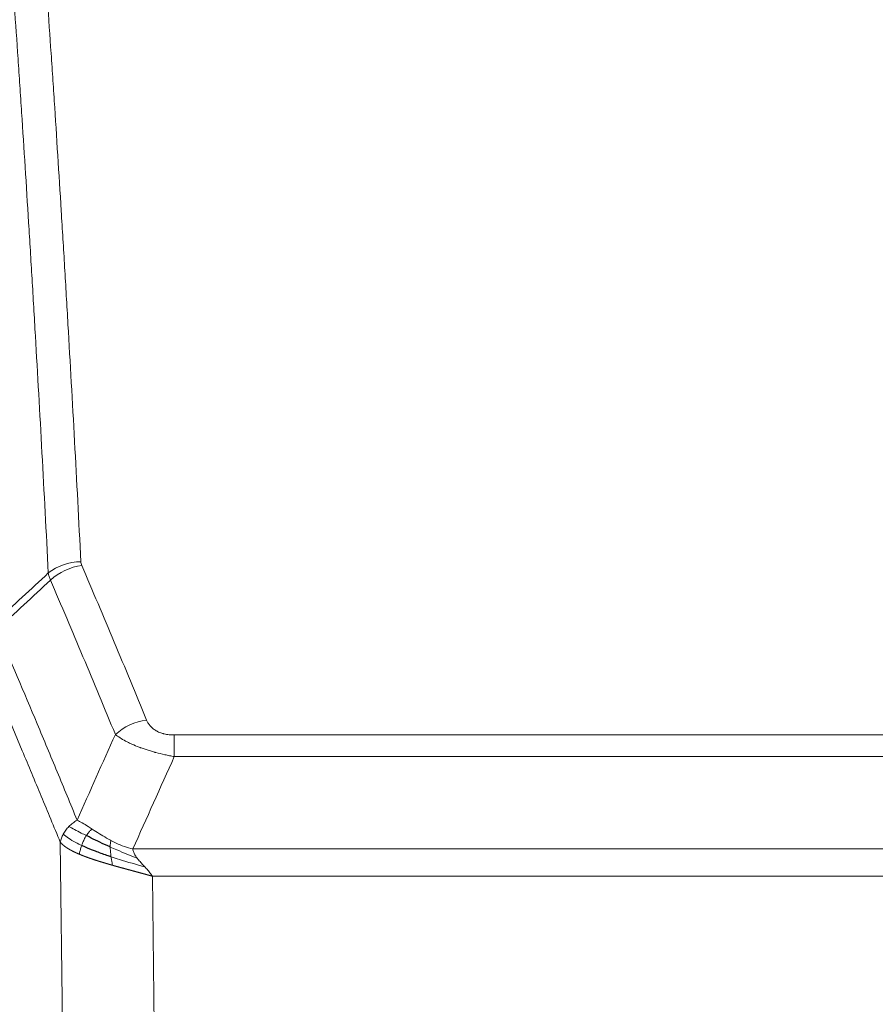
# Model space of a CAD drawing. Header units: inches. Extents: x 0 to 23760, y -13 to 16800.
# Tile 149 of 256: x 6170 to 6351, y 13828 to 14036. Entities that reach past the tile are written whole.
import ezdxf

# ---------------------------------------------------------------- set-up
doc = ezdxf.new("R2010")
doc.units = ezdxf.units.IN
doc.layers.add('1', color=7, linetype='Continuous', true_color=0xffffff)

msp = doc.modelspace()

# ---------------------------------------------------------------- linework, layer by layer
at = {"layer": '1', "color": 110, "linetype": 'Continuous', "lineweight": 13}
for p, q in [((6202.862, 13885.067), (6408.205, 13885.067)), ((6202.862, 13880.503), (6202.862, 13885.067)), ((6408.205, 13880.503), (6202.862, 13880.503)), ((6179.769, 13786.819), (6178.812, 13862.469)), ((6194.131, 13861.024), (6416.937, 13861.024)), ((6412.824, 13855.28), (6198.244, 13855.28)), ((6198.244, 13855.28), (6199.212, 13778.784))]:
    msp.add_line(p, q, dxfattribs=at)
for centre, major_axis, ratio, start_param, end_param in [((6183.167, 13913.319), (-9.987, -0.512), 0.8285973, 4.6699673, 5.4273767), ((6183.354, 13912.527), (-9.188, -3.948), 0.8056434, 4.3791539, 5.1247913), ((6197.015, 13880.065), (-9.245, -3.812), 0.7933159, 4.3962573, 5.1392153)]:
    msp.add_ellipse(centre, major_axis=major_axis, ratio=ratio, start_param=start_param, end_param=end_param, dxfattribs=at)
for points, knots in [([(6171.208, 14104.259), (6171.766, 14097.64), (6172.866, 14084.149), (6174.474, 14063.165), (6175.516, 14048.676), (6176.287, 14037.621), (6176.669, 14032.047), (6177.048, 14026.403), (6177.299, 14022.624), (6177.424, 14020.727), (6178.048, 14011.203), (6178.539, 14003.461), (6179.264, 13991.666), (6179.504, 13987.704), (6179.98, 13979.721), (6180.216, 13975.7), (6180.918, 13963.547), (6181.839, 13947.105), (6182.729, 13930.187), (6183.167, 13921.608)], [0, 0, 0, 0, 0.125, 0.25, 0.375, 0.375, 0.4375, 0.46875, 0.46875, 0.5, 0.5, 0.625, 0.625, 0.6875, 0.6875, 0.75, 0.75, 0.875, 1, 1, 1, 1]), ([(6176.299, 13919.232), (6175.861, 13927.8), (6174.969, 13944.699), (6174.048, 13961.122), (6173.345, 13973.26), (6173.108, 13977.277), (6172.632, 13985.25), (6172.392, 13989.207), (6171.665, 14000.988), (6171.174, 14008.721), (6170.549, 14018.234), (6170.424, 14020.129), (6170.172, 14023.903), (6169.793, 14029.541), (6169.41, 14035.109), (6168.639, 14046.15), (6167.595, 14060.623), (6165.985, 14081.583), (6164.883, 14095.058), (6164.325, 14101.67)], [0, 0, 0, 0, 0.125, 0.25, 0.25, 0.3125, 0.3125, 0.375, 0.375, 0.5, 0.5, 0.53125, 0.53125, 0.5625, 0.625, 0.625, 0.75, 0.875, 1, 1, 1, 1]), ([(6183.354, 13920.813), (6183.298, 13920.944), (6183.255, 13921.075), (6183.193, 13921.34), (6183.174, 13921.474), (6183.167, 13921.608)], [0, 0, 0, 0, 0.5, 0.5, 1, 1, 1, 1]), ([(6183.354, 13920.813), (6185.64, 13915.472), (6187.921, 13910.086), (6191.336, 13901.937), (6192.474, 13899.21), (6194.746, 13893.732), (6195.881, 13890.982), (6197.015, 13888.221)], [0, 0, 0, 0, 0.5, 0.5, 0.75, 0.75, 1, 1, 1, 1]), ([(6190.435, 13885.163), (6189.3, 13887.922), (6188.164, 13890.67), (6185.888, 13896.142), (6184.75, 13898.867), (6181.33, 13907.008), (6179.046, 13912.39), (6176.758, 13917.726)], [0, 0, 0, 0, 0.25, 0.25, 0.5, 0.5, 1, 1, 1, 1]), ([(6165.514, 13907.272), (6168.337, 13900.717), (6171.152, 13894.093), (6175.366, 13884.054), (6176.769, 13880.69), (6179.571, 13873.928), (6180.97, 13870.53), (6182.368, 13867.115)], [0, 0, 0, 0, 0.5, 0.5, 0.75, 0.75, 1, 1, 1, 1]), ([(6178.812, 13862.469), (6177.481, 13865.71), (6176.149, 13868.936), (6173.481, 13875.355), (6172.146, 13878.55), (6168.135, 13888.086), (6165.455, 13894.381), (6162.769, 13900.614)], [0, 0, 0, 0, 0.25, 0.25, 0.5, 0.5, 1, 1, 1, 1]), ([(6202.862, 13885.067), (6202.68, 13885.067), (6202.497, 13885.071), (6202.134, 13885.09), (6201.954, 13885.104), (6201.598, 13885.142), (6201.423, 13885.166), (6201.076, 13885.225), (6200.905, 13885.259), (6200.694, 13885.309), (6200.652, 13885.32), (6200.569, 13885.341), (6200.444, 13885.374), (6200.323, 13885.41), (6200.084, 13885.484), (6199.776, 13885.593), (6199.489, 13885.721), (6199.316, 13885.806), (6199.282, 13885.823), (6199.214, 13885.858), (6199.18, 13885.876), (6199.08, 13885.93), (6199.015, 13885.967), (6198.825, 13886.08), (6198.706, 13886.159), (6198.479, 13886.321), (6198.372, 13886.405), (6198.17, 13886.578), (6198.074, 13886.667), (6197.961, 13886.781), (6197.939, 13886.804), (6197.895, 13886.85), (6197.873, 13886.873), (6197.809, 13886.943), (6197.768, 13886.99), (6197.65, 13887.132), (6197.576, 13887.227), (6197.439, 13887.421), (6197.376, 13887.519), (6197.199, 13887.815), (6197.1, 13888.016), (6197.015, 13888.221)], [0, 0, 0, 0, 0.0625, 0.0625, 0.125, 0.125, 0.1875, 0.1875, 0.25, 0.25, 0.265625, 0.265625, 0.28125, 0.3125, 0.3125, 0.375, 0.4375, 0.4375, 0.453125, 0.453125, 0.46875, 0.46875, 0.5, 0.5, 0.5625, 0.5625, 0.625, 0.625, 0.6875, 0.6875, 0.703125, 0.703125, 0.71875, 0.71875, 0.75, 0.75, 0.8125, 0.8125, 0.875, 0.875, 1, 1, 1, 1]), ([(6202.862, 13880.503), (6202.528, 13880.564), (6202.195, 13880.627), (6201.531, 13880.761), (6201.203, 13880.83), (6200.227, 13881.048), (6199.59, 13881.204), (6198.887, 13881.393), (6198.809, 13881.414), (6198.654, 13881.456), (6198.576, 13881.478), (6198.345, 13881.543), (6198.192, 13881.587), (6197.737, 13881.721), (6197.142, 13881.903), (6196.57, 13882.095), (6196.148, 13882.242), (6195.94, 13882.316), (6195.734, 13882.392), (6195.598, 13882.443), (6195.53, 13882.468), (6194.925, 13882.698), (6194.417, 13882.909), (6193.697, 13883.232), (6193.465, 13883.342), (6193.127, 13883.508), (6193.016, 13883.563), (6192.797, 13883.675), (6192.689, 13883.731), (6192.162, 13884.013), (6191.774, 13884.241), (6191.059, 13884.699), (6190.733, 13884.93), (6190.435, 13885.163)], [0, 0, 0, 0, 0.0625, 0.0625, 0.125, 0.125, 0.25, 0.25, 0.265625, 0.265625, 0.28125, 0.28125, 0.3125, 0.3125, 0.375, 0.4375, 0.4375, 0.46875, 0.484375, 0.484375, 0.5, 0.5, 0.625, 0.625, 0.6875, 0.6875, 0.71875, 0.71875, 0.75, 0.75, 0.875, 0.875, 1, 1, 1, 1]), ([(6180.661, 13865.771), (6180.907, 13866.015), (6181.174, 13866.25), (6181.744, 13866.7), (6182.048, 13866.914), (6182.368, 13867.115)], [0, 0, 0, 0, 0.5, 0.5, 1, 1, 1, 1]), ([(6185.544, 13865.22), (6185.245, 13865.414), (6184.954, 13865.602), (6183.828, 13866.322), (6183.061, 13866.788), (6182.368, 13867.115)], [0, 0, 0, 0, 0.25, 0.25, 1, 1, 1, 1]), ([(6178.812, 13862.469), (6178.869, 13862.755), (6178.951, 13863.043), (6179.165, 13863.615), (6179.296, 13863.901), (6179.451, 13864.182)], [0, 0, 0, 0, 0.5, 0.5, 1, 1, 1, 1]), ([(6179.451, 13864.182), (6179.607, 13864.458), (6179.787, 13864.729), (6180.192, 13865.26), (6180.416, 13865.52), (6180.661, 13865.771)], [0, 0, 0, 0, 0.5, 0.5, 1, 1, 1, 1]), ([(6183.334, 13861.767), (6182.899, 13861.971), (6182.489, 13862.175), (6180.959, 13862.99), (6180.063, 13863.598), (6179.451, 13864.182)], [0, 0, 0, 0, 0.25, 0.25, 1, 1, 1, 1]), ([(6184.319, 13863.84), (6183.948, 13864.027), (6183.591, 13864.21), (6182.231, 13864.916), (6181.36, 13865.388), (6180.661, 13865.771)], [0, 0, 0, 0, 0.25, 0.25, 1, 1, 1, 1]), ([(6184.319, 13863.84), (6184.418, 13863.995), (6184.519, 13864.143), (6184.776, 13864.487), (6184.934, 13864.671), (6185.244, 13864.986), (6185.398, 13865.118), (6185.544, 13865.22)], [0, 0, 0, 0, 0.25, 0.25, 0.625, 0.625, 1, 1, 1, 1]), ([(6189.513, 13862.812), (6189.333, 13862.908), (6189.154, 13863.005), (6188.447, 13863.4), (6187.933, 13863.707), (6186.938, 13864.321), (6186.459, 13864.628), (6185.845, 13865.025), (6185.693, 13865.123), (6185.544, 13865.22)], [0, 0, 0, 0, 0.125, 0.125, 0.5, 0.5, 0.875, 0.875, 1, 1, 1, 1]), ([(6182.843, 13859.921), (6182.832, 13859.926), (6182.809, 13859.936), (6182.774, 13859.951), (6182.738, 13859.966), (6182.702, 13859.981), (6182.666, 13859.997), (6182.63, 13860.012), (6182.593, 13860.028), (6182.555, 13860.045), (6182.518, 13860.061), (6182.48, 13860.078), (6182.441, 13860.095), (6182.402, 13860.112), (6182.363, 13860.129), (6182.324, 13860.147), (6182.284, 13860.165), (6182.244, 13860.183), (6182.204, 13860.201), (6182.163, 13860.219), (6182.122, 13860.238), (6182.08, 13860.257), (6182.039, 13860.276), (6181.997, 13860.296), (6181.955, 13860.316), (6181.912, 13860.336), (6181.87, 13860.356), (6181.827, 13860.376), (6181.783, 13860.397), (6181.74, 13860.418), (6181.696, 13860.439), (6181.653, 13860.46), (6181.608, 13860.482), (6181.564, 13860.504), (6181.52, 13860.526), (6181.475, 13860.549), (6181.43, 13860.571), (6181.385, 13860.594), (6181.34, 13860.617), (6181.295, 13860.641), (6181.25, 13860.665), (6181.204, 13860.688), (6181.158, 13860.713), (6181.113, 13860.737), (6181.067, 13860.762), (6181.021, 13860.787), (6180.975, 13860.812), (6180.929, 13860.838), (6180.883, 13860.863), (6180.836, 13860.89), (6180.79, 13860.916), (6180.744, 13860.942), (6180.698, 13860.969), (6180.652, 13860.996), (6180.605, 13861.024), (6180.559, 13861.052), (6180.513, 13861.079), (6180.467, 13861.108), (6180.421, 13861.136), (6180.375, 13861.165), (6180.329, 13861.194), (6180.283, 13861.223), (6180.237, 13861.253), (6180.192, 13861.283), (6180.146, 13861.313), (6180.101, 13861.343), (6180.056, 13861.374), (6180.011, 13861.405), (6179.966, 13861.436), (6179.921, 13861.468), (6179.877, 13861.5), (6179.833, 13861.532), (6179.789, 13861.564), (6179.745, 13861.597), (6179.702, 13861.63), (6179.659, 13861.663), (6179.616, 13861.697), (6179.573, 13861.731), (6179.531, 13861.765), (6179.489, 13861.8), (6179.448, 13861.834), (6179.407, 13861.869), (6179.366, 13861.905), (6179.326, 13861.94), (6179.286, 13861.976), (6179.246, 13862.012), (6179.207, 13862.049), (6179.169, 13862.086), (6179.13, 13862.123), (6179.093, 13862.16), (6179.056, 13862.198), (6179.019, 13862.236), (6178.983, 13862.274), (6178.948, 13862.312), (6178.913, 13862.351), (6178.878, 13862.39), (6178.845, 13862.43), (6178.823, 13862.456), (6178.812, 13862.469)], [0, 0, 0, 0, 0.0060657, 0.012223, 0.0184718, 0.0248123, 0.0312443, 0.0377679, 0.0443831, 0.0510899, 0.0578883, 0.0647782, 0.0717598, 0.0788329, 0.0859977, 0.093254, 0.1006019, 0.1080414, 0.1155725, 0.1231952, 0.1309095, 0.1387154, 0.1466129, 0.1546019, 0.1626826, 0.1708549, 0.1791188, 0.1874742, 0.1959213, 0.20446, 0.2130903, 0.2218121, 0.2306256, 0.2395307, 0.2485274, 0.2576156, 0.2667955, 0.276067, 0.2854301, 0.2948848, 0.3044311, 0.314069, 0.3237985, 0.3336196, 0.3435324, 0.3535367, 0.3636326, 0.3738202, 0.3840993, 0.3944701, 0.4049324, 0.4154864, 0.426132, 0.4368691, 0.4476979, 0.4586183, 0.4696303, 0.480734, 0.4919292, 0.503216, 0.5145945, 0.5260645, 0.5376262, 0.5492795, 0.5610244, 0.5728609, 0.584789, 0.5968087, 0.60892, 0.621123, 0.6334175, 0.6458037, 0.6582815, 0.6708509, 0.6835119, 0.6962645, 0.7091087, 0.7220445, 0.735072, 0.748191, 0.7614017, 0.774704, 0.7880979, 0.8015834, 0.8151605, 0.8288293, 0.8425896, 0.8564416, 0.8703852, 0.8844204, 0.8985472, 0.9127656, 0.9270756, 0.9414773, 0.9559705, 0.9705554, 0.9852319, 1, 1, 1, 1]), ([(6183.334, 13861.767), (6183.364, 13861.855), (6183.397, 13861.944), (6183.531, 13862.301), (6183.644, 13862.572), (6183.894, 13863.1), (6184.03, 13863.358), (6184.221, 13863.683), (6184.27, 13863.762), (6184.319, 13863.84)], [0, 0, 0, 0, 0.125, 0.125, 0.5, 0.5, 0.875, 0.875, 1, 1, 1, 1]), ([(6189.363, 13861.443), (6189.361, 13861.598), (6189.363, 13861.746), (6189.376, 13862.089), (6189.392, 13862.273), (6189.44, 13862.585), (6189.473, 13862.714), (6189.513, 13862.812)], [0, 0, 0, 0, 0.25, 0.25, 0.625, 0.625, 1, 1, 1, 1]), ([(6194.131, 13861.024), (6192.911, 13861.289), (6191.735, 13861.732), (6190.241, 13862.435), (6189.873, 13862.62), (6189.513, 13862.812)], [0, 0, 0, 0, 0.75, 0.75, 1, 1, 1, 1]), ([(6189.846, 13857.589), (6189.824, 13857.596), (6189.78, 13857.608), (6189.714, 13857.627), (6189.648, 13857.646), (6189.582, 13857.664), (6189.516, 13857.683), (6189.45, 13857.702), (6189.384, 13857.721), (6189.318, 13857.74), (6189.251, 13857.759), (6189.185, 13857.778), (6189.118, 13857.798), (6189.052, 13857.817), (6188.985, 13857.836), (6188.919, 13857.855), (6188.852, 13857.875), (6188.785, 13857.894), (6188.719, 13857.914), (6188.652, 13857.933), (6188.585, 13857.953), (6188.518, 13857.973), (6188.451, 13857.992), (6188.385, 13858.012), (6188.318, 13858.032), (6188.251, 13858.052), (6188.184, 13858.072), (6188.117, 13858.092), (6188.05, 13858.112), (6187.983, 13858.132), (6187.916, 13858.152), (6187.848, 13858.172), (6187.781, 13858.192), (6187.714, 13858.213), (6187.647, 13858.233), (6187.58, 13858.253), (6187.513, 13858.274), (6187.446, 13858.295), (6187.379, 13858.315), (6187.312, 13858.336), (6187.245, 13858.357), (6187.177, 13858.377), (6187.11, 13858.398), (6187.043, 13858.419), (6186.976, 13858.44), (6186.909, 13858.461), (6186.842, 13858.482), (6186.775, 13858.503), (6186.708, 13858.525), (6186.641, 13858.546), (6186.574, 13858.567), (6186.508, 13858.589), (6186.441, 13858.61), (6186.374, 13858.632), (6186.307, 13858.653), (6186.241, 13858.675), (6186.174, 13858.697), (6186.107, 13858.718), (6186.041, 13858.74), (6185.974, 13858.762), (6185.908, 13858.784), (6185.841, 13858.806), (6185.775, 13858.828), (6185.709, 13858.85), (6185.643, 13858.873), (6185.577, 13858.895), (6185.511, 13858.917), (6185.445, 13858.94), (6185.379, 13858.962), (6185.313, 13858.985), (6185.247, 13859.008), (6185.182, 13859.03), (6185.116, 13859.053), (6185.051, 13859.076), (6184.985, 13859.099), (6184.92, 13859.122), (6184.855, 13859.145), (6184.79, 13859.168), (6184.725, 13859.191), (6184.66, 13859.215), (6184.595, 13859.238), (6184.531, 13859.261), (6184.466, 13859.285), (6184.402, 13859.308), (6184.338, 13859.332), (6184.274, 13859.356), (6184.21, 13859.38), (6184.146, 13859.403), (6184.082, 13859.427), (6184.019, 13859.451), (6183.955, 13859.475), (6183.892, 13859.5), (6183.829, 13859.524), (6183.766, 13859.548), (6183.704, 13859.572), (6183.641, 13859.597), (6183.578, 13859.621), (6183.516, 13859.646), (6183.454, 13859.671), (6183.392, 13859.695), (6183.33, 13859.72), (6183.269, 13859.745), (6183.208, 13859.77), (6183.146, 13859.795), (6183.085, 13859.82), (6183.025, 13859.845), (6182.964, 13859.87), (6182.904, 13859.896), (6182.864, 13859.913), (6182.843, 13859.921)], [0, 0, 0, 0, 0.0082024, 0.0164263, 0.0246716, 0.0329384, 0.0412265, 0.0495362, 0.0578672, 0.0662198, 0.0745938, 0.0829892, 0.0914062, 0.0998446, 0.1083045, 0.1167859, 0.1252887, 0.1338131, 0.1423589, 0.1509263, 0.1595151, 0.1681255, 0.1767574, 0.1854108, 0.1940858, 0.2027822, 0.2115002, 0.2202398, 0.2290008, 0.2377835, 0.2465876, 0.2554134, 0.2642606, 0.2731295, 0.2820199, 0.2909319, 0.2998654, 0.3088206, 0.3177973, 0.3267956, 0.3358154, 0.3448569, 0.35392, 0.3630047, 0.3721109, 0.3812388, 0.3903883, 0.3995594, 0.4087522, 0.4179665, 0.4272025, 0.4364601, 0.4457393, 0.4550402, 0.4643627, 0.4737069, 0.4830727, 0.4924601, 0.5018692, 0.5113, 0.5207524, 0.5302265, 0.5397222, 0.5492397, 0.5587788, 0.5683395, 0.577922, 0.5875261, 0.5971519, 0.6067994, 0.6164686, 0.6261595, 0.6358721, 0.6456064, 0.6553624, 0.6651401, 0.6749395, 0.6847606, 0.6946034, 0.704468, 0.7143542, 0.7242622, 0.734192, 0.7441434, 0.7541166, 0.7641115, 0.7741282, 0.7841666, 0.7942268, 0.8043087, 0.8144123, 0.8245377, 0.8346848, 0.8448538, 0.8550444, 0.8652568, 0.875491, 0.885747, 0.8960247, 0.9063242, 0.9166455, 0.9269886, 0.9373534, 0.9477401, 0.9581485, 0.9685787, 0.9790306, 0.9895044, 1, 1, 1, 1]), ([(6182.844, 13859.921), (6182.879, 13860.102), (6182.922, 13860.307), (6183.027, 13860.753), (6183.09, 13860.994), (6183.216, 13861.416), (6183.272, 13861.59), (6183.334, 13861.767)], [0, 0, 0, 0, 0.375, 0.375, 0.75, 0.75, 1, 1, 1, 1]), ([(6195.002, 13859.125), (6193.591, 13859.647), (6192.155, 13860.23), (6190.284, 13861.035), (6189.82, 13861.239), (6189.363, 13861.443)], [0, 0, 0, 0, 0.75, 0.75, 1, 1, 1, 1]), ([(6189.532, 13859.382), (6189.519, 13859.47), (6189.508, 13859.557), (6189.463, 13859.91), (6189.434, 13860.179), (6189.39, 13860.704), (6189.375, 13860.962), (6189.365, 13861.286), (6189.364, 13861.365), (6189.363, 13861.443)], [0, 0, 0, 0, 0.125, 0.125, 0.5, 0.5, 0.875, 0.875, 1, 1, 1, 1]), ([(6195.002, 13859.125), (6194.883, 13859.283), (6194.773, 13859.44), (6194.525, 13859.834), (6194.4, 13860.071), (6194.213, 13860.546), (6194.152, 13860.785), (6194.131, 13861.024)], [0, 0, 0, 0, 0.25, 0.25, 0.625, 0.625, 1, 1, 1, 1]), ([(6189.846, 13857.589), (6189.813, 13857.761), (6189.774, 13857.957), (6189.692, 13858.389), (6189.649, 13858.624), (6189.582, 13859.037), (6189.556, 13859.208), (6189.532, 13859.382)], [0, 0, 0, 0, 0.375, 0.375, 0.75, 0.75, 1, 1, 1, 1]), ([(6196.673, 13857.228), (6194.901, 13857.732), (6193.071, 13858.262), (6190.697, 13859.004), (6190.109, 13859.192), (6189.532, 13859.382)], [0, 0, 0, 0, 0.75, 0.75, 1, 1, 1, 1]), ([(6196.673, 13857.228), (6196.599, 13857.308), (6196.525, 13857.387), (6196.229, 13857.705), (6196.007, 13857.942), (6195.58, 13858.416), (6195.375, 13858.653), (6195.122, 13858.968), (6195.061, 13859.046), (6195.002, 13859.125)], [0, 0, 0, 0, 0.125, 0.125, 0.5, 0.5, 0.875, 0.875, 1, 1, 1, 1]), ([(6198.244, 13855.28), (6198.222, 13855.286), (6198.177, 13855.299), (6198.111, 13855.317), (6198.044, 13855.336), (6197.978, 13855.355), (6197.911, 13855.374), (6197.844, 13855.393), (6197.777, 13855.412), (6197.71, 13855.431), (6197.643, 13855.45), (6197.576, 13855.469), (6197.508, 13855.488), (6197.441, 13855.506), (6197.373, 13855.525), (6197.305, 13855.544), (6197.238, 13855.563), (6197.17, 13855.582), (6197.102, 13855.601), (6197.034, 13855.62), (6196.966, 13855.639), (6196.897, 13855.658), (6196.829, 13855.677), (6196.76, 13855.696), (6196.692, 13855.715), (6196.623, 13855.734), (6196.555, 13855.753), (6196.486, 13855.771), (6196.417, 13855.79), (6196.348, 13855.809), (6196.279, 13855.828), (6196.21, 13855.847), (6196.14, 13855.866), (6196.071, 13855.885), (6196.002, 13855.904), (6195.932, 13855.923), (6195.862, 13855.942), (6195.793, 13855.961), (6195.723, 13855.98), (6195.653, 13856), (6195.583, 13856.019), (6195.513, 13856.038), (6195.443, 13856.057), (6195.373, 13856.076), (6195.303, 13856.095), (6195.233, 13856.114), (6195.162, 13856.133), (6195.092, 13856.152), (6195.022, 13856.171), (6194.951, 13856.19), (6194.88, 13856.21), (6194.81, 13856.229), (6194.739, 13856.248), (6194.668, 13856.267), (6194.597, 13856.286), (6194.526, 13856.305), (6194.455, 13856.325), (6194.384, 13856.344), (6194.313, 13856.363), (6194.242, 13856.382), (6194.171, 13856.402), (6194.1, 13856.421), (6194.028, 13856.44), (6193.957, 13856.46), (6193.886, 13856.479), (6193.814, 13856.498), (6193.743, 13856.518), (6193.671, 13856.537), (6193.599, 13856.556), (6193.528, 13856.576), (6193.456, 13856.595), (6193.384, 13856.614), (6193.312, 13856.634), (6193.241, 13856.653), (6193.169, 13856.673), (6193.097, 13856.692), (6193.025, 13856.712), (6192.953, 13856.731), (6192.881, 13856.751), (6192.809, 13856.77), (6192.737, 13856.79), (6192.665, 13856.81), (6192.593, 13856.829), (6192.521, 13856.849), (6192.448, 13856.868), (6192.376, 13856.888), (6192.304, 13856.908), (6192.232, 13856.928), (6192.16, 13856.947), (6192.087, 13856.967), (6192.015, 13856.987), (6191.943, 13857.006), (6191.87, 13857.026), (6191.798, 13857.046), (6191.726, 13857.066), (6191.653, 13857.086), (6191.581, 13857.106), (6191.509, 13857.126), (6191.436, 13857.145), (6191.364, 13857.165), (6191.292, 13857.185), (6191.219, 13857.205), (6191.147, 13857.225), (6191.074, 13857.245), (6191.002, 13857.265), (6190.93, 13857.286), (6190.857, 13857.306), (6190.785, 13857.326), (6190.713, 13857.346), (6190.64, 13857.366), (6190.568, 13857.386), (6190.496, 13857.406), (6190.424, 13857.427), (6190.351, 13857.447), (6190.279, 13857.467), (6190.207, 13857.488), (6190.135, 13857.508), (6190.062, 13857.528), (6189.99, 13857.549), (6189.918, 13857.569), (6189.87, 13857.583), (6189.846, 13857.589)], [0, 0, 0, 0, 0.007775, 0.0155603, 0.0233558, 0.0311618, 0.038978, 0.0468046, 0.0546416, 0.0624889, 0.0703466, 0.0782147, 0.0860931, 0.093982, 0.1018813, 0.109791, 0.1177112, 0.1256417, 0.1335828, 0.1415343, 0.1494962, 0.1574687, 0.1654516, 0.173445, 0.1814489, 0.1894634, 0.1974883, 0.2055238, 0.2135699, 0.2216264, 0.2296936, 0.2377713, 0.2458596, 0.2539585, 0.2620679, 0.270188, 0.2783187, 0.28646, 0.2946119, 0.3027745, 0.3109477, 0.3191316, 0.3273261, 0.3355314, 0.3437472, 0.3519738, 0.3602111, 0.3684591, 0.3767178, 0.3849872, 0.3932673, 0.4015582, 0.4098598, 0.4181722, 0.4264954, 0.4348293, 0.443174, 0.4515295, 0.4598958, 0.4682728, 0.4766607, 0.4850594, 0.493469, 0.5018893, 0.5103206, 0.5187626, 0.5272155, 0.5356793, 0.544154, 0.5526395, 0.561136, 0.5696433, 0.5781615, 0.5866906, 0.5952307, 0.6037817, 0.6123436, 0.6209165, 0.6295003, 0.638095, 0.6467007, 0.6553174, 0.6639451, 0.6725838, 0.6812334, 0.6898941, 0.6985657, 0.7072484, 0.7159421, 0.7246468, 0.7333625, 0.7420893, 0.7508272, 0.759576, 0.768336, 0.777107, 0.7858891, 0.7946823, 0.8034866, 0.812302, 0.8211284, 0.829966, 0.8388147, 0.8476746, 0.8565455, 0.8654276, 0.8743209, 0.8832252, 0.8921408, 0.9010675, 0.9100054, 0.9189544, 0.9279147, 0.9368861, 0.9458688, 0.9548626, 0.9638676, 0.9728839, 0.9819114, 0.9909501, 1, 1, 1, 1]), ([(6198.244, 13855.28), (6198.091, 13855.528), (6197.915, 13855.775), (6197.532, 13856.264), (6197.325, 13856.506), (6196.967, 13856.908), (6196.821, 13857.068), (6196.673, 13857.228)], [0, 0, 0, 0, 0.375, 0.375, 0.75, 0.75, 1, 1, 1, 1])]:
    msp.add_open_spline(points, degree=3, knots=knots, dxfattribs=at)
for points in [[(6165.302, 13909.009), (6168.967, 13912.418), (6172.633, 13915.826), (6176.299, 13919.232)], [(6176.758, 13917.726), (6176.646, 13917.984), (6176.457, 13918.493), (6176.34, 13918.988), (6176.299, 13919.232)], [(6176.758, 13917.726), (6173.009, 13914.243), (6169.262, 13910.758), (6165.514, 13907.272)], [(6182.368, 13867.115), (6185.042, 13873.137), (6187.732, 13879.153), (6190.435, 13885.163)], [(6202.862, 13880.503), (6199.935, 13874.017), (6197.024, 13867.524), (6194.131, 13861.024)]]:
    msp.add_open_spline(points, degree=3, dxfattribs=at)
at = {"layer": '1', "color": 2, "linetype": 'Continuous', "lineweight": 25}
for points in [[(6189.363, 13861.443), (6189.134, 13861.545), (6188.907, 13861.647), (6188.005, 13862.057), (6187.346, 13862.364), (6186.076, 13862.969), (6185.466, 13863.267), (6184.695, 13863.651), (6184.505, 13863.746), (6184.319, 13863.84)], [(6189.532, 13859.382), (6189.243, 13859.478), (6188.956, 13859.574), (6187.822, 13859.96), (6186.999, 13860.256), (6185.434, 13860.854), (6184.693, 13861.157), (6183.775, 13861.563), (6183.551, 13861.665), (6183.334, 13861.767)]]:
    msp.add_open_spline(points, degree=3, knots=[0, 0, 0, 0, 0.125, 0.125, 0.5, 0.5, 0.875, 0.875, 1, 1, 1, 1], dxfattribs=at)

doc.saveas('drawing.dxf')
